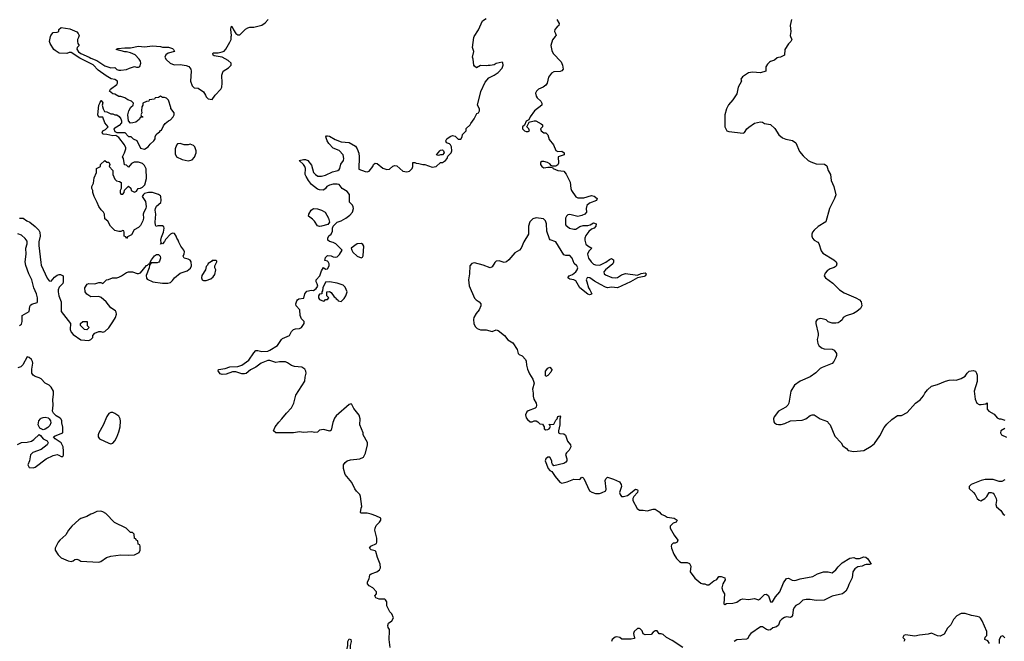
# Model space of a CAD drawing. Header units: inches. Extents: x 2106670 to 2322961, y 36024 to 224899.
# Tile 218 of 256: x 2254153 to 2264063, y 163912 to 170169. Entities that reach past the tile are written whole.
import ezdxf

# ---------------------------------------------------------------- set-up
doc = ezdxf.new("R2010")
doc.units = ezdxf.units.IN
doc.header["$MEASUREMENT"] = 0
for name, color, linetype in [('C2156', 7, 'Continuous'), ('C2157', 7, 'Continuous'), ('C2166', 7, 'Continuous'), ('C2167', 7, 'Continuous')]:
    doc.layers.add(name, color=color, linetype=linetype)

msp = doc.modelspace()

# ---------------------------------------------------------------- linework, layer by layer
at = {"layer": 'C2156', "color": 5}
for points, elevation in [([(2254150, 168172), (2254190, 168170.8), (2254224.1, 168144.1), (2254254.8, 168130), (2254310, 168087.3), (2254346.8, 168050), (2254357.3, 168030), (2254358, 167990), (2254347, 167933), (2254345.5, 167894.5), (2254364.9, 167724.9), (2254370, 167698.8), (2254430, 167566), (2254450, 167541), (2254470, 167536), (2254504.1, 167575.9), (2254530, 167598), (2254550, 167604.7), (2254563.6, 167603.6), (2254591.6, 167591.6), (2254591.3, 167530), (2254586.4, 167513.6), (2254550, 167475.3), (2254540.7, 167450), (2254539.1, 167430), (2254548, 167390), (2254570.6, 167330), (2254570.7, 167230.7), (2254664.7, 167110), (2254662.8, 167050), (2254670, 167024.7), (2254690, 167001), (2254770, 166947.7), (2254850, 166941), (2254868, 166950), (2254888, 166970), (2254888.4, 166991.6), (2254910, 167014), (2254950, 167032), (2254970, 167032), (2254990, 167024.7), (2255010, 167031), (2255050, 167066.4), (2255092.5, 167127.5), (2255116.3, 167170), (2255126.3, 167206.3), (2255125.6, 167225.6), (2255117.5, 167237.5), (2255070, 167268.7), (2255025.2, 167330), (2254973.8, 167373.8), (2254950, 167381.2), (2254870, 167379.3), (2254827.6, 167407.6), (2254813.2, 167430), (2254809, 167470), (2254834, 167506), (2254850, 167512), (2254908.4, 167511.6), (2254950, 167522), (2254970, 167522), (2254990, 167514), (2255028.4, 167551.6), (2255047.3, 167552.7), (2255088.9, 167571.1), (2255130, 167571.3), (2255150, 167578), (2255178, 167590), (2255230, 167624.7), (2255248.9, 167631.1), (2255290, 167631), (2255334.8, 167614.8), (2255350, 167614), (2255370, 167620.7), (2255430, 167694), (2255441.2, 167698.8), (2255452, 167712), (2255468, 167712), (2255468, 167728), (2255479, 167750), (2255510, 167791.3), (2255530, 167804.7), (2255550, 167806), (2255567.3, 167787.3), (2255570.4, 167770), (2255560.9, 167739.1), (2255553.1, 167726.9), (2255538.7, 167721.3), (2255478, 167722), (2255461, 167699), (2255455.5, 167670), (2255426, 167594), (2255428.2, 167568.2), (2255437.3, 167557.3), (2255494, 167530), (2255590, 167516), (2255643.1, 167516.9), (2255670, 167524.7), (2255690, 167542), (2255710, 167571), (2255770, 167616), (2255838, 167642), (2255873.2, 167666.8), (2255884, 167690), (2255879, 167730), (2255870, 167748), (2255850, 167759), (2255808, 167770), (2255798, 167790), (2255809.1, 167810.9), (2255812.5, 167832.5), (2255805.2, 167850), (2255774, 167890), (2255754, 167930), (2255749, 167950), (2255734, 167970), (2255728.7, 167990), (2255710, 168015.3), (2255690, 168019), (2255670, 168009.2), (2255622, 167958), (2255610, 167935.3), (2255590, 167914), (2255583.6, 167916.4), (2255569.2, 167909.2), (2255576.4, 167923.6), (2255573.2, 167950), (2255580.1, 167979.9), (2255599.3, 168030), (2255608.7, 168070), (2255603.1, 168083.1), (2255590, 168095.3), (2255544.7, 168095.3), (2255527.3, 168087.3), (2255520.4, 168100.4), (2255515.3, 168130), (2255522.7, 168210), (2255516, 168250), (2255519.3, 168270), (2255530, 168291.3), (2255575.3, 168330), (2255579, 168350), (2255575.3, 168390), (2255570, 168395.3), (2255548.9, 168408.9), (2255490, 168428.7), (2255448.4, 168428.4), (2255410, 168419), (2255398, 168410), (2255384.7, 168390), (2255419.3, 168339.3), (2255427.6, 168290), (2255423.7, 168270), (2255402, 168230), (2255397.3, 168210), (2255398.8, 168170), (2255394.4, 168145.6), (2255370, 168098), (2255350, 168078), (2255305.4, 168054.6), (2255278, 168002), (2255238, 167982), (2255230, 167966), (2255222, 167982), (2255206, 167990), (2255206, 168030), (2255202, 168042), (2255190, 168046), (2255170, 168038), (2255150, 168038), (2255110, 168048), (2255068.9, 168088.9), (2255040.4, 168140.4), (2255010, 168166), (2255008, 168210), (2254998, 168230), (2254973.6, 168253.6), (2254948.7, 168290), (2254934, 168330), (2254902, 168390), (2254888.9, 168428.9), (2254888, 168450), (2254878, 168470), (2254878, 168490), (2254896, 168524), (2254903.1, 168576.9), (2254928, 168630), (2254926, 168670), (2254966, 168690), (2254966, 168710), (2255008.7, 168751.3), (2255030, 168734), (2255050, 168734), (2255062, 168710), (2255054, 168690), (2255091.6, 168651.6), (2255091, 168610), (2255110, 168562), (2255126.4, 168546.4), (2255159.6, 168539.6), (2255174, 168530), (2255174, 168470), (2255166, 168450), (2255164.7, 168430), (2255170, 168414), (2255190, 168414), (2255206, 168430), (2255207.3, 168452.7), (2255250, 168494), (2255272.7, 168472.7), (2255274, 168450), (2255310, 168432), (2255330, 168442), (2255346, 168470), (2255370, 168472), (2255390, 168484.7), (2255411.8, 168508.2), (2255429.2, 168570), (2255426.3, 168666.3), (2255410, 168702), (2255390, 168721.2), (2255350, 168733.2), (2255306.4, 168733.6), (2255279.6, 168720.4), (2255250, 168686), (2255230, 168706), (2255207.3, 168707.3), (2255198, 168770), (2255188.7, 168790), (2255209.2, 168830), (2255222, 168870), (2255220.4, 168880.4), (2255208.7, 168910), (2255150, 168982), (2255122, 169002), (2255090, 169001.2), (2255030, 169014), (2254996.4, 169016.4), (2254990, 169018), (2254982, 169030), (2254989.3, 169050.7), (2255018, 169062), (2255044, 169090), (2255009.4, 169129.4), (2254990, 169188), (2254950, 169188.7), (2254939, 169210), (2254949.3, 169310), (2254964.7, 169335.3), (2254970, 169354), (2254974, 169354), (2254991.3, 169331.3), (2254984.7, 169310), (2254992, 169270), (2255005.4, 169245.4), (2255030, 169242), (2255070, 169222), (2255090, 169222), (2255110, 169212), (2255130, 169211.3), (2255154.4, 169194.4), (2255171.3, 169170), (2255178, 169150), (2255178, 169130), (2255155.3, 169104.7), (2255102, 169070), (2255110, 169042), (2255130, 169032), (2255212.7, 169032.7), (2255250, 168994), (2255271.6, 168991.6), (2255294, 168970), (2255332.7, 168952.7), (2255370, 168874), (2255410, 168864.7), (2255448, 168890), (2255465.2, 168914.8), (2255502, 168950), (2255515.3, 168970), (2255518, 168990), (2255528.4, 169011.6), (2255550, 169034), (2255562, 169038), (2255570, 169054), (2255582, 169058), (2255600.4, 169099.6), (2255616.4, 169123.6), (2255650, 169152), (2255670, 169162), (2255698, 169190), (2255708, 169210), (2255708, 169230), (2255674.6, 169274.6), (2255674.6, 169285.4), (2255650, 169358), (2255630, 169378), (2255610, 169386), (2255590, 169386), (2255570, 169398), (2255550, 169386), (2255518, 169382), (2255511.6, 169368.4), (2255458, 169362), (2255452.7, 169347.3), (2255430, 169346), (2255394, 169330), (2255394, 169310), (2255382, 169290), (2255378, 169250), (2255382, 169230), (2255374, 169210), (2255378, 169198), (2255390, 169194), (2255392.7, 169187.3), (2255370, 169186), (2255356.9, 169163.1), (2255322, 169138), (2255291.1, 169128.9), (2255268.7, 169128.7), (2255248.7, 169150), (2255242.7, 169210), (2255252.3, 169250), (2255272.1, 169287.9), (2255295.3, 169310), (2255298, 169330), (2255278, 169350), (2255241.2, 169361.2), (2255210, 169382), (2255170, 169395.3), (2255150, 169395.3), (2255110, 169418), (2255090, 169422), (2255058, 169450), (2255066, 169470), (2255130, 169518), (2255139, 169530), (2255137.2, 169550), (2255110, 169566), (2255075.1, 169575.1), (2255023.3, 169603.3), (2254941.9, 169661.9), (2254893.5, 169713.5), (2254760.1, 169780.1), (2254670, 169839.5), (2254650, 169838), (2254629.5, 169829.5), (2254550, 169833.2), (2254510, 169858), (2254496, 169870), (2254459, 169930), (2254454, 169950), (2254464, 170000)], 60), ([(2254748.3, 170000), (2254746, 169990), (2254734.8, 169970), (2254734.8, 169950), (2254738, 169930), (2254752, 169910), (2254730.7, 169889.3), (2254727.3, 169872.7), (2254744.2, 169844.2), (2254768.9, 169828.9), (2254852.7, 169792.7), (2254870, 169780.3), (2254930, 169758.4), (2255010, 169705.8), (2255070, 169685.7), (2255110, 169686.8), (2255130, 169667.7), (2255150, 169660.7), (2255170, 169659.1), (2255230, 169668), (2255258, 169682), (2255310, 169698), (2255330, 169691.3), (2255350, 169691.3), (2255362, 169698), (2255372, 169730), (2255369, 169750), (2255357.2, 169770), (2255315.1, 169815.1), (2255270, 169834), (2255230, 169844), (2255210, 169844), (2255126, 169870), (2255140.4, 169879.6), (2255210, 169886.8), (2255270, 169884.9), (2255350, 169902), (2255410, 169895.5), (2255490, 169906.8), (2255570, 169898), (2255590, 169891.3), (2255650, 169892), (2255690, 169878), (2255702, 169870), (2255711.3, 169850), (2255647.7, 169832.3), (2255625.2, 169814.8), (2255614, 169790), (2255626.4, 169766.4), (2255666.8, 169730), (2255690, 169720.5), (2255710, 169715.5), (2255770, 169718), (2255830, 169707.7), (2255856.1, 169696.1), (2255874.8, 169670), (2255878.8, 169650), (2255871.3, 169550), (2255890, 169502), (2255910, 169482), (2255950, 169478), (2256002, 169442), (2256024.7, 169410), (2256031.1, 169391.1), (2256050, 169372), (2256090, 169366), (2256122, 169410), (2256179.3, 169470), (2256189.3, 169490), (2256192.7, 169530), (2256186.6, 169610), (2256201.2, 169650), (2256254.9, 169685.1), (2256281.2, 169710), (2256281.2, 169730), (2256250, 169759.5), (2256190, 169791.8), (2256110, 169806), (2256102, 169810), (2256098, 169830), (2256104.7, 169835.3), (2256150, 169835.5), (2256190, 169845.5), (2256210, 169853.4), (2256229.6, 169870.4), (2256270, 169941), (2256280.7, 169970), (2256282.9, 170000)], 60), ([(2257881.2, 163850), (2257873.2, 163930), (2257876.5, 164016.5), (2257874, 164030), (2257861.2, 164050), (2257857.2, 164070), (2257864.8, 164095.2), (2257900.2, 164119.8), (2257915.3, 164150), (2257898, 164190), (2257878, 164210), (2257848, 164270), (2257848, 164310), (2257835.3, 164330), (2257830, 164335.3), (2257770, 164335.3), (2257738, 164350), (2257728.7, 164370), (2257746, 164390), (2257746, 164410), (2257709.3, 164449.3), (2257670, 164469.3), (2257653.2, 164490), (2257653.2, 164510), (2257670, 164542), (2257678, 164582), (2257689.4, 164590.6), (2257748.7, 164610), (2257774, 164630), (2257784, 164650), (2257782.7, 164690), (2257755.1, 164755.1), (2257737.5, 164817.5), (2257730, 164824), (2257690, 164834), (2257674, 164850), (2257688.7, 164870), (2257743.1, 164896.9), (2257749, 164910), (2257749.3, 164950), (2257729.4, 165029.4), (2257732.3, 165050), (2257742.9, 165077.1), (2257775.3, 165110), (2257788, 165130), (2257788, 165150), (2257736.6, 165176.6), (2257690, 165191.8), (2257650, 165200.9), (2257590, 165202), (2257582, 165210), (2257588.7, 165251.3), (2257598, 165270), (2257585.2, 165370), (2257577.2, 165390), (2257543, 165423), (2257526.5, 165446.5), (2257495.6, 165510), (2257429.5, 165590), (2257411.9, 165651.9), (2257412.3, 165690), (2257428.2, 165711.8), (2257450, 165728), (2257482, 165738), (2257578, 165750), (2257613.3, 165766.7), (2257633.4, 165806.6), (2257654, 165890), (2257653.2, 165913.2), (2257609.4, 165989.4), (2257609, 166010), (2257577.2, 166090), (2257579.3, 166150), (2257570, 166188), (2257515.1, 166255.1), (2257495.5, 166295.5), (2257490, 166302), (2257470, 166294), (2257338.5, 166181.5), (2257322.5, 166157.5), (2257304.5, 166115.5), (2257290, 166038), (2257274, 166026), (2257210, 166044), (2257170, 166038), (2257150, 166018), (2257125.4, 166014.6), (2257090, 166019), (2257010, 166015.3), (2256970, 166019), (2256910, 166009), (2256730, 166009), (2256708.7, 166030), (2256725.2, 166070), (2256762, 166118), (2256793.2, 166150), (2256837.2, 166210), (2256890, 166262.8), (2256911.6, 166310), (2256932.3, 166390), (2257024, 166530), (2257025.2, 166570), (2257036, 166610), (2257033.2, 166630), (2257024, 166650), (2256991.6, 166671.6), (2256918, 166678), (2256887.8, 166687.8), (2256850, 166716), (2256830, 166725.2), (2256770, 166726), (2256730, 166717.2), (2256670, 166738), (2256650, 166736.9), (2256583.8, 166710), (2256530, 166672.3), (2256476.8, 166643.2), (2256431.8, 166608.2), (2256415.9, 166604.1), (2256390, 166603.5), (2256330, 166623.8), (2256295.2, 166624.8), (2256230, 166602), (2256190, 166596.2), (2256170, 166604), (2256150, 166634), (2256153.2, 166646.8), (2256220.7, 166659.3), (2256270, 166675.6), (2256350, 166679.7), (2256390, 166691.4), (2256459.7, 166740.3), (2256510, 166817.1), (2256530, 166838), (2256550, 166838.4), (2256590, 166827.7), (2256650, 166833.8), (2256670, 166843.2), (2256749.8, 166890.2), (2256788.5, 166950), (2256800, 166960), (2256870, 166990.6), (2256889.7, 167030.2), (2256909.7, 167050.3), (2256930, 167058), (2256970, 167060.7), (2256988.7, 167070), (2257015.3, 167110), (2257015.3, 167130), (2256990, 167158), (2256975.3, 167190), (2256974, 167250), (2256935.3, 167290), (2256934, 167310), (2256942, 167338), (2256949.3, 167350.7), (2256962, 167358), (2257014.6, 167365.4), (2257024, 167410), (2257044.8, 167435.2), (2257090, 167444.7), (2257110, 167442), (2257136.5, 167463.5), (2257153.2, 167486.8), (2257149, 167510), (2257139, 167530), (2257139, 167550), (2257174, 167590), (2257190, 167642), (2257210, 167674), (2257230, 167658), (2257250, 167662), (2257268, 167690), (2257268, 167710), (2257258, 167730), (2257250, 167738), (2257226, 167746), (2257230, 167774), (2257250, 167794), (2257290, 167791.3), (2257310, 167781), (2257330, 167778), (2257350, 167782), (2257373.6, 167806.4), (2257398, 167850), (2257333.8, 167913.8), (2257310, 167926), (2257270, 167935.3), (2257255.3, 167950), (2257254, 167970), (2257266.3, 167993.7), (2257288.9, 168011.1), (2257300.4, 168039.6), (2257302, 168070), (2257308.7, 168090), (2257318.6, 168101.4), (2257349, 168130), (2257390, 168145.5), (2257436, 168170), (2257477.7, 168202.3), (2257502.7, 168230), (2257512.7, 168270), (2257510, 168286), (2257501.5, 168301.5), (2257472.3, 168332.3), (2257472.6, 168410), (2257450, 168438.7), (2257399.3, 168470), (2257370, 168509.3), (2257350, 168514.5), (2257310, 168514.6), (2257270, 168503.1), (2257245.5, 168490), (2257230, 168469), (2257210, 168453.2), (2257170, 168455.1), (2257150, 168464.5), (2257089.1, 168509.1), (2257060.5, 168550), (2257035.1, 168590), (2257028.2, 168610), (2257029.7, 168670), (2257023.6, 168690), (2257009.7, 168709.8), (2256965.2, 168750), (2257010, 168762), (2257030, 168762), (2257052.8, 168752.8), (2257090, 168704.9), (2257111.8, 168630), (2257129.1, 168609.1), (2257154.8, 168594.8), (2257190, 168593.2), (2257230, 168603.5), (2257303, 168637), (2257354, 168650), (2257370, 168660.7), (2257376.2, 168670), (2257384.8, 168715.2), (2257412.3, 168750), (2257416.2, 168770), (2257410, 168808.7), (2257370, 168851.1), (2257310, 168876.4), (2257263.9, 168923.9), (2257248.7, 168950), (2257234, 168990), (2257240.9, 168999.1), (2257250, 169000.7), (2257270, 168994.9), (2257330, 168961.6), (2257390, 168939), (2257470, 168933.1), (2257534.2, 168894.2), (2257550.2, 168870.2), (2257566.3, 168826.3), (2257570.2, 168789.8), (2257565.5, 168665.5), (2257630, 168640.7), (2257650, 168636), (2257670, 168644.7), (2257709, 168690), (2257714, 168710), (2257730, 168726), (2257750, 168720.7), (2257810, 168673), (2257850, 168660.7), (2257875.1, 168664.9), (2257910, 168696), (2257930, 168701), (2257950, 168698.8), (2258010, 168644), (2258050, 168636), (2258075.5, 168644.5), (2258104, 168670), (2258109, 168690), (2258110, 168731), (2258130, 168730.8), (2258143.5, 168723.5), (2258170, 168722.8), (2258211, 168711), (2258230, 168710.8), (2258303.5, 168683.5), (2258346, 168690), (2258389, 168731), (2258410, 168732), (2258438, 168750), (2258455.3, 168770), (2258464, 168796), (2258495.3, 168830), (2258502, 168850), (2258499, 168890), (2258490, 168908), (2258478, 168918), (2258448.7, 168930), (2258442, 168950), (2258454, 168970), (2258486, 168994), (2258510, 169002), (2258536.3, 168996.3), (2258567.1, 168967.1), (2258593.2, 168966.8), (2258608, 168990), (2258610, 169014), (2258646, 169050), (2258647.3, 169072.7), (2258688, 169110), (2258694.6, 169125.4), (2258728, 169170), (2258755.3, 169224.7), (2258770, 169232), (2258782, 169250), (2258781.2, 169270), (2258761.2, 169310), (2258795.1, 169444.9), (2258838.6, 169541.4), (2258876.1, 169583.9), (2258930, 169610.5), (2258970, 169638), (2259010, 169680.7), (2259020.9, 169710), (2259015.5, 169735.5), (2259010, 169742), (2258950, 169729.3), (2258930, 169716), (2258890, 169706.6), (2258870, 169709.3), (2258850, 169702.7), (2258790, 169706), (2258750, 169685.2), (2258730, 169699.3), (2258722.9, 169710), (2258718, 169770), (2258709.5, 169790), (2258722.9, 169850), (2258709.4, 169890), (2258722.7, 169990), (2258729.1, 170000)], 40), ([(2259543.8, 170000), (2259514.7, 169965.3), (2259498.9, 169910), (2259510, 169858), (2259522.4, 169830), (2259604.6, 169744.6), (2259617.2, 169710), (2259621.7, 169670), (2259610, 169655.1), (2259592.3, 169647.7), (2259530, 169644.2), (2259505.5, 169630), (2259477.1, 169590), (2259461.6, 169530), (2259448.9, 169511.1), (2259422.8, 169490), (2259374.8, 169470), (2259353.4, 169450), (2259345.5, 169430), (2259350, 169398), (2259361.7, 169381.7), (2259397.3, 169350), (2259407.7, 169330), (2259407.3, 169310), (2259333.4, 169250), (2259292, 169190), (2259278, 169162), (2259250, 169146), (2259232.7, 169107.3), (2259214, 169090), (2259214, 169070), (2259234, 169050), (2259250, 169042), (2259270, 169042), (2259286, 169050), (2259278, 169070), (2259258, 169090), (2259282, 169138), (2259290, 169142), (2259330, 169151.3), (2259349, 169151), (2259402, 169122), (2259414, 169110), (2259414, 169090), (2259394, 169070), (2259402, 169050), (2259430, 169031.3), (2259450, 169031), (2259470, 169011.3), (2259482, 168962), (2259527.7, 168907.7), (2259550, 168852), (2259570, 168842), (2259610, 168844.7), (2259632, 168830), (2259632, 168810), (2259571.6, 168788.4), (2259576.3, 168723.7), (2259570.6, 168709.4), (2259550, 168693.2), (2259515.3, 168695.3), (2259502, 168702), (2259490, 168718), (2259466, 168730), (2259430, 168741.2), (2259410, 168741.2), (2259396, 168730), (2259395.3, 168724.7), (2259394.8, 168710), (2259407.3, 168690), (2259430, 168678.8), (2259470, 168686), (2259503.6, 168683.6), (2259518, 168678), (2259522, 168670), (2259570, 168650.8), (2259630, 168644.7), (2259654.6, 168614.6), (2259693.3, 168533.3), (2259700.7, 168470), (2259708, 168450), (2259750, 168384.9), (2259770, 168376.5), (2259830, 168376.5), (2259910, 168398), (2259933.7, 168393.7), (2259966, 168370), (2259958, 168350), (2259890, 168320.7), (2259862.9, 168297.1), (2259854.9, 168270), (2259857.3, 168230), (2259841, 168210), (2259810, 168197), (2259770, 168189), (2259690, 168209), (2259670, 168204), (2259656, 168190), (2259648.4, 168170), (2259646, 168110), (2259650, 168101), (2259686.8, 168070), (2259730, 168059.1), (2259750, 168062), (2259791.5, 168088.5), (2259823.3, 168096.7), (2259870, 168098.4), (2259895.6, 168104.4), (2259930, 168124.7), (2259954, 168114), (2259950.8, 168090), (2259936, 168070), (2259910, 168060.9), (2259881.8, 168038.2), (2259850, 167998), (2259841.1, 167970), (2259840.3, 167950), (2259850.3, 167910.3), (2259870, 167893), (2259911, 167870), (2259881.8, 167838.2), (2259867.8, 167810), (2259878.9, 167770), (2259904.9, 167730), (2259929.3, 167709.3), (2259950, 167700.3), (2259990, 167698), (2260000, 167702.7)], 40), ([(2260000, 167503.8), (2259937.4, 167537.4), (2259893.2, 167570), (2259870, 167574.5), (2259864, 167570), (2259856.3, 167550), (2259860.5, 167530), (2259878, 167470), (2259893.4, 167450), (2259910.9, 167409.1), (2259910, 167406), (2259890, 167399), (2259870, 167406.6), (2259792.3, 167470), (2259750, 167539.3), (2259730, 167552), (2259690, 167556), (2259669.3, 167569.3), (2259685.2, 167590), (2259716.6, 167603.4), (2259749.5, 167630), (2259764.5, 167650), (2259769.4, 167670), (2259759.5, 167690), (2259735.4, 167715.4), (2259712.3, 167770), (2259690, 167795.3), (2259650, 167795.3), (2259630, 167802), (2259550, 167934), (2259494, 167954), (2259484.4, 167964.4), (2259460.3, 168040.3), (2259455.6, 168115.6), (2259444.8, 168144.8), (2259424, 168164), (2259350, 168174.5), (2259316.4, 168163.6), (2259287.2, 168132.8), (2259275.3, 168090), (2259274, 168010), (2259226.6, 167933.4), (2259202, 167870), (2259182.8, 167850), (2259138, 167822), (2259077, 167750), (2259052.4, 167730), (2259030, 167726), (2258980.6, 167740.6), (2258950, 167738.9), (2258934.4, 167725.6), (2258910, 167681.6), (2258890, 167671.3), (2258818.3, 167698.3), (2258730, 167721.3), (2258704.9, 167715.1), (2258682.4, 167690), (2258680.3, 167610), (2258670.3, 167549.7), (2258677.8, 167490), (2258730, 167366.8), (2258748.4, 167348.4), (2258778.8, 167330), (2258796.3, 167310), (2258795.5, 167290), (2258779.1, 167250), (2258747.3, 167210), (2258725.5, 167170), (2258722, 167150), (2258724.9, 167110), (2258739.1, 167079.1), (2258759.1, 167059.1), (2258790, 167048), (2258850, 167047.7), (2258910, 167030.8), (2258950, 167046.8), (2258970, 167042), (2259033.4, 166990), (2259067.6, 166947.6), (2259117.6, 166917.6), (2259161, 166850), (2259171.3, 166810), (2259179.6, 166799.6), (2259210, 166784.9), (2259243, 166750), (2259251.7, 166731.7), (2259255.8, 166690), (2259266, 166650), (2259285.8, 166605.8), (2259319.1, 166550), (2259330.6, 166510), (2259316, 166450), (2259322.8, 166410), (2259319.8, 166379.8), (2259326.8, 166350), (2259350.4, 166310.4), (2259355.5, 166290), (2259350.4, 166269.6), (2259339.9, 166260.1), (2259270, 166232.7), (2259258, 166222), (2259242.8, 166190), (2259250, 166162), (2259263.5, 166143.5), (2259290, 166122), (2259310, 166122), (2259330, 166132), (2259350, 166132), (2259370, 166122), (2259390, 166102), (2259416, 166096), (2259431.6, 166071.6), (2259432, 166050), (2259450, 166041), (2259470, 166042.8), (2259482, 166050), (2259490, 166062), (2259494.6, 166074.6), (2259482, 166098), (2259492.7, 166092.7), (2259530, 166097.3), (2259550, 166138), (2259562, 166150), (2259570, 166174), (2259590, 166182), (2259596, 166170), (2259590.6, 166149.4), (2259590.4, 166089.6), (2259576, 166030), (2259578, 166010), (2259590, 166004), (2259630, 166001), (2259645.5, 165985.5), (2259668.2, 165928.2), (2259696.3, 165890), (2259699.3, 165870), (2259684.9, 165835.1), (2259656, 165810), (2259647.5, 165792.5), (2259659.1, 165750), (2259659.1, 165730), (2259650, 165714), (2259630, 165701.2), (2259530, 165678), (2259514.6, 165694.6), (2259508.7, 165710), (2259508.7, 165730), (2259490, 165766), (2259470, 165766), (2259450, 165748), (2259441, 165730), (2259472, 165650), (2259490, 165632), (2259510, 165622), (2259544, 165570), (2259590, 165514), (2259610, 165504), (2259663.3, 165516.7), (2259730, 165544.9), (2259790, 165540.7), (2259810, 165564.7), (2259819.8, 165559.8), (2259830, 165552), (2259890, 165426.8), (2259913.2, 165413.2), (2259950, 165400.7), (2259990, 165400.5), (2260000, 165403)], 40), ([(2254150, 167091.3), (2254170, 167104.7), (2254177.2, 167130), (2254178, 167190), (2254248.7, 167230), (2254256.4, 167283.6), (2254263.1, 167296.9), (2254274, 167306), (2254330, 167322), (2254332.7, 167330), (2254332.3, 167367.7), (2254323.7, 167410), (2254295.1, 167470), (2254274, 167550), (2254244.5, 167610), (2254214.8, 167694.8), (2254209.4, 167730), (2254219.5, 167810), (2254215.1, 167870), (2254230, 167912), (2254230, 167939), (2254210, 167967), (2254170, 168000.7), (2254134.2, 168014.2)], 60), ([(2254130, 165892), (2254170, 165914.8), (2254230, 165917.3), (2254271.8, 165928.2), (2254296.6, 165943.4), (2254350, 165992), (2254363.6, 165983.6), (2254390, 165951.3), (2254431.3, 165930), (2254441, 165910), (2254431, 165890), (2254370, 165844), (2254287.1, 165812.9), (2254262, 165790), (2254251.1, 165728.9), (2254234, 165690), (2254250, 165662), (2254290, 165658), (2254310, 165664.7), (2254419, 165750), (2254490, 165780.7), (2254530, 165791), (2254546.4, 165786.4), (2254570, 165771.3), (2254588, 165772), (2254593.2, 165786.8), (2254594.2, 165825.8), (2254589.4, 165870), (2254570, 165909), (2254509.5, 165949.5), (2254495.3, 165970), (2254510, 165981), (2254588.4, 166011.6), (2254589.1, 166069.1), (2254579, 166110), (2254579, 166130), (2254570, 166148), (2254559.3, 166159.3), (2254521.5, 166181.5), (2254495.3, 166210), (2254484, 166230), (2254489, 166290), (2254485.6, 166345.6), (2254494.8, 166394.8), (2254492.3, 166430), (2254471.7, 166471.7), (2254450, 166489.2), (2254409.6, 166509.6), (2254370, 166552.7), (2254350, 166565.2), (2254310, 166576), (2254289, 166590), (2254277.2, 166610), (2254276, 166650), (2254286, 166710), (2254282.7, 166730), (2254272.3, 166750), (2254250, 166769.2), (2254230, 166775.3), (2254184.9, 166695.1), (2254164.4, 166675.6), (2254135.8, 166664.2)], 60)]:
    msp.add_lwpolyline(points, dxfattribs=dict(at, elevation=elevation))
for points, elevation in [([(2255770, 168922), (2255742, 168918), (2255730, 168906), (2255718, 168870), (2255719.6, 168819.6), (2255732, 168790), (2255790, 168762.8), (2255850, 168746.8), (2255890, 168758), (2255914.2, 168785.8), (2255929, 168830), (2255928.7, 168850), (2255915.3, 168890), (2255903.1, 168903.1), (2255870, 168915.3), (2255848.4, 168908.4), (2255810, 168908)], 60), ([(2258370, 168802), (2258348, 168810), (2258382, 168850), (2258390, 168856), (2258410, 168858), (2258418, 168850), (2258424.7, 168830), (2258410, 168808.7), (2258390, 168808.7)], 40), ([(2257170, 168086.6), (2257150, 168095.1), (2257121.1, 168141.1), (2257101.3, 168161.3), (2257059, 168190), (2257064, 168210), (2257086.6, 168250), (2257110, 168268), (2257150, 168263.8), (2257190, 168250.4), (2257227.3, 168230), (2257260.5, 168170), (2257270.8, 168130), (2257253.7, 168106.3), (2257190, 168089.3)], 40), ([(2257594.5, 167914.5), (2257550, 167912.3), (2257491.3, 167870), (2257496, 167850), (2257506.8, 167830), (2257550, 167787.3), (2257590, 167771), (2257603.1, 167776.9), (2257609.2, 167790.8), (2257616, 167890), (2257606.3, 167906.3)], 40), ([(2256130, 167746), (2256090, 167746), (2256083.6, 167736.4), (2256050, 167715.3), (2256042, 167698), (2256030, 167686), (2256022, 167650), (2255987.1, 167592.9), (2255984.7, 167570), (2255991.6, 167551.6), (2256003.6, 167543.6), (2256030, 167542), (2256078, 167562), (2256100.4, 167579.6), (2256117.2, 167602.8), (2256128.7, 167650), (2256118, 167670), (2256118, 167690), (2256138, 167730), (2256138, 167738)], 60), ([(2257270, 167529), (2257232, 167528), (2257204.7, 167470), (2257202, 167438), (2257194, 167430), (2257194, 167410), (2257170, 167406), (2257162, 167390), (2257162, 167370), (2257170, 167354), (2257210, 167334), (2257222, 167338), (2257230, 167354), (2257250, 167354), (2257266, 167370), (2257246, 167390), (2257246, 167430), (2257270, 167432), (2257290, 167422), (2257319.6, 167379.6), (2257334, 167370), (2257338, 167358), (2257354, 167350), (2257358, 167338), (2257390, 167332), (2257418.6, 167361.4), (2257437.2, 167390), (2257444, 167410), (2257448.7, 167430), (2257430, 167478), (2257410, 167495.3), (2257350, 167515.3)], 40), ([(2254830, 167048), (2254806, 167050), (2254766, 167090), (2254766, 167110), (2254790, 167132), (2254832, 167130), (2254834, 167090), (2254852, 167070)], 60), ([(2259450, 166578), (2259445.2, 166585.2), (2259446, 166630), (2259470, 166662.8), (2259490, 166670.5), (2259510.6, 166649.4), (2259510, 166646), (2259499.8, 166620.2), (2259470, 166586)], 40), ([(2255070, 166215.3), (2255050, 166204), (2255030, 166175.3), (2254994, 166086), (2254950.8, 166010), (2254942.8, 165990), (2254942.8, 165970), (2254958, 165950), (2255050, 165904.9), (2255070, 165900.7), (2255090, 165906.8), (2255110, 165931), (2255130, 165966), (2255150, 166021), (2255163.6, 166070), (2255169.5, 166129.5), (2255166, 166150), (2255150, 166177.2), (2255110, 166205.2), (2255090, 166214)], 60), ([(2254390, 166042), (2254356, 166056), (2254339.6, 166090), (2254347.6, 166130), (2254362, 166150), (2254370, 166158), (2254390, 166165.5), (2254410, 166167.7), (2254439.9, 166159.9), (2254450.7, 166150.7), (2254464, 166130), (2254467.3, 166110), (2254456.4, 166083.6), (2254436.1, 166063.9), (2254410, 166048)], 60), ([(2254970, 165221.2), (2254930, 165217.2), (2254890, 165197.2), (2254870, 165192.7), (2254830, 165169.3), (2254770, 165149.3), (2254750, 165136), (2254679.1, 165070), (2254645.5, 165030), (2254616.4, 164983.6), (2254556, 164930), (2254541, 164910), (2254511.3, 164850), (2254512, 164830), (2254542, 164782), (2254570, 164752), (2254641.4, 164721.4), (2254670, 164714.8), (2254690, 164720.7), (2254710, 164734), (2254730, 164737.3), (2254750, 164730.8), (2254770, 164717.3), (2254950, 164707.3), (2254970, 164714.8), (2255025.6, 164754.4), (2255070, 164767.7), (2255170, 164781), (2255250, 164778), (2255310, 164782), (2255354.6, 164805.4), (2255366, 164830), (2255366, 164870), (2255362, 164882), (2255346, 164890), (2255342, 164922), (2255330, 164926), (2255322, 164942), (2255308.4, 164948.4), (2255306, 164990), (2255290, 165006), (2255270, 165006), (2255226, 165050), (2255109.1, 165109.1), (2255018.9, 165198.9), (2254990, 165216)], 60), ([(2257450, 163713.3), (2257430, 163721.3), (2257421.3, 163730), (2257416.9, 163750), (2257442, 163810), (2257455.3, 163870), (2257455.1, 163910), (2257470, 163936.4), (2257486, 163930), (2257490.4, 163910.4), (2257478.8, 163870), (2257477.3, 163790), (2257482.4, 163750), (2257470, 163720.9)], 40)]:
    msp.add_lwpolyline(points, close=True, dxfattribs=dict(at, elevation=elevation))
at = {"layer": 'C2157', "color": 5}
for points, elevation in [([(2256282.9, 170000), (2256283.6, 170010), (2256278, 170070), (2256282.7, 170097.3), (2256290, 170104.7), (2256305.5, 170065.5), (2256330, 170030.8), (2256350, 170017.3), (2256370, 170014.8), (2256426.5, 170073.5), (2256450, 170088), (2256470, 170093.4), (2256510, 170093.4), (2256590, 170114), (2256622.5, 170137.5), (2256654, 170170)], 60), ([(2258729.1, 170000), (2258772.6, 170067.4), (2258810, 170156), (2258850, 170181)], 40), ([(2259561, 170170), (2259584, 170130), (2259578.8, 170110), (2259562.2, 170097.8), (2259539.5, 170070), (2259536.4, 170050), (2259547.7, 170030), (2259552.2, 170010), (2259543.8, 170000)], 40), ([(2254464, 170000), (2254466, 170010), (2254490, 170038.8), (2254530, 170042), (2254546, 170050), (2254548.7, 170070), (2254570, 170090.8), (2254657.5, 170077.5), (2254730, 170046), (2254742.8, 170030), (2254750.7, 170010), (2254748.3, 170000)], 60)]:
    msp.add_lwpolyline(points, dxfattribs=dict(at, elevation=elevation))
at = {"layer": 'C2166', "color": 5}
for points, elevation in [([(2261912.3, 170000), (2261926, 169970), (2261916, 169950), (2261892.7, 169927.3), (2261854.8, 169870), (2261850.6, 169810), (2261812, 169790), (2261790.7, 169789.3), (2261776.8, 169783.2), (2261750, 169762.7), (2261710.8, 169749.2), (2261699.8, 169740.2), (2261679.6, 169720.4), (2261664.7, 169695.3), (2261662, 169650), (2261610, 169632.7), (2261530, 169639), (2261490, 169635.3), (2261427.1, 169592.9), (2261412, 169570), (2261418, 169550), (2261384, 169490), (2261370, 169422), (2261330, 169361.2), (2261288.6, 169311.4), (2261267.3, 169270), (2261251.3, 169210), (2261251.6, 169091.6), (2261271.6, 169051.6), (2261290, 169042), (2261434, 169026), (2261450, 169032), (2261473.2, 169070), (2261491.7, 169088.3), (2261550, 169127.7), (2261610, 169140.7), (2261630, 169136), (2261650, 169124.9), (2261710, 169114.8), (2261754, 169074), (2261793, 169010), (2261830, 168978), (2261865.8, 168965.8), (2261930, 168954), (2261964.7, 168930), (2262001.1, 168841.1), (2262038.3, 168798.3), (2262090, 168752.4), (2262117.2, 168737.2), (2262170, 168718), (2262255.2, 168715.2), (2262277.3, 168697.3), (2262291, 168650), (2262313.4, 168610), (2262322, 168550), (2262348, 168490), (2262367.1, 168407.1), (2262355.5, 168370), (2262304.4, 168270), (2262267.1, 168132.9), (2262190, 168086), (2262150.7, 168050), (2262133.4, 168030), (2262125.5, 168010), (2262124.9, 167990), (2262134, 167970), (2262150, 167950.8), (2262188, 167928), (2262197.1, 167917.1), (2262220.9, 167840.9), (2262237.1, 167817.1), (2262346, 167750), (2262370.6, 167730), (2262376.3, 167710), (2262370, 167689), (2262350, 167674), (2262310, 167662), (2262279.8, 167640.2), (2262261.4, 167618.6), (2262251, 167590), (2262262.8, 167570), (2262336.4, 167516.4), (2262405.5, 167450), (2262450, 167418.4), (2262570, 167370.4), (2262606.8, 167350), (2262624, 167330), (2262627.7, 167290), (2262617.1, 167262.9), (2262578.8, 167230), (2262547.1, 167212.9), (2262470.5, 167189.5), (2262442, 167170), (2262430, 167148), (2262412, 167130), (2262390, 167119), (2262366.4, 167113.6), (2262330, 167114), (2262289.1, 167129.1), (2262268.9, 167148.9), (2262230, 167159), (2262210, 167161.2), (2262181, 167150), (2262167.7, 167130), (2262167.7, 167110), (2262191, 167010), (2262190.9, 166989.1), (2262181, 166950), (2262186, 166910), (2262198, 166890), (2262224.9, 166864.9), (2262250, 166857.3), (2262330, 166853.4), (2262350, 166842.8), (2262374, 166810), (2262374, 166790), (2262367.3, 166770), (2262347.7, 166730), (2262330, 166706.6), (2262230.4, 166669.6), (2262210, 166658), (2262165.1, 166614.9), (2262110, 166572.7), (2262010, 166529.4), (2261951, 166490), (2261916, 166430), (2261896, 166310), (2261886, 166290), (2261864.7, 166270), (2261790, 166229), (2261746.8, 166170), (2261738.8, 166150), (2261742.5, 166122.5), (2261751, 166110), (2261770, 166097.3), (2261790, 166093.4), (2261815.9, 166095.9), (2261854.2, 166105.8), (2261910, 166130.6), (2262030, 166136.3), (2262067.2, 166152.8), (2262110, 166184.7), (2262129.1, 166190.9), (2262150.8, 166190.8), (2262211.1, 166151.1), (2262284.7, 166124.7), (2262292, 166110), (2262311.3, 166090), (2262358, 165978), (2262422, 165910), (2262439.6, 165879.6), (2262474.4, 165854.4), (2262491, 165831), (2262550, 165822.8), (2262650, 165831), (2262724.5, 165875.5), (2262755.6, 165904.4), (2262810, 165978.8), (2262854.5, 166065.5), (2262881, 166099), (2262930, 166146), (2262990, 166184.7), (2263030, 166186), (2263085.6, 166214.4), (2263169.5, 166310.5), (2263216.5, 166343.5), (2263250, 166382), (2263264, 166410), (2263290, 166444.7), (2263330, 166478.8), (2263390, 166496), (2263470, 166531), (2263510, 166541), (2263550, 166544.7), (2263578, 166542), (2263630, 166558), (2263670, 166582), (2263688, 166610), (2263708.7, 166630), (2263750, 166638), (2263772, 166630), (2263784.7, 166610), (2263790.7, 166590), (2263790, 166526), (2263760.7, 166430), (2263770.8, 166350), (2263787.5, 166307.5), (2263810, 166296), (2263830, 166296), (2263878, 166302), (2263891.6, 166311.6), (2263891.3, 166250), (2263907.5, 166227.5), (2263959.8, 166199.8), (2263990, 166162), (2264011.6, 166151.6), (2264030, 166151.3), (2264070, 166138.8)], 60), ([(2260000, 167702.7), (2260052.8, 167727.2), (2260090, 167755.5), (2260110, 167764), (2260119.3, 167759.3), (2260130.4, 167750), (2260130.4, 167729.6), (2260122.8, 167710), (2260048.8, 167651.2), (2260034, 167630), (2260036.3, 167610), (2260050, 167599.3), (2260113.3, 167573.3), (2260150, 167570.3), (2260170, 167574), (2260210, 167599.5), (2260250, 167613.4), (2260370, 167598.8), (2260410, 167614.4), (2260450, 167621), (2260458.8, 167610), (2260450.7, 167590), (2260437.3, 167582.7), (2260370, 167569.3), (2260302, 167530), (2260170, 167469.6), (2260110, 167477.4), (2260070, 167471.5), (2260050, 167476.9), (2260000, 167503.8)], 40), ([(2264070, 166054.5), (2264030, 166031.8), (2264024.6, 166010), (2264035.5, 165990), (2264085.5, 165965.5)], 60), ([(2260000, 165403), (2260010, 165405.5), (2260052.9, 165427.1), (2260055.5, 165444.5), (2260047.7, 165532.3), (2260052, 165548), (2260061.5, 165558.5), (2260070, 165562.8), (2260130, 165543), (2260190, 165517.3), (2260207.7, 165490), (2260210.4, 165469.6), (2260190.5, 165410), (2260195.5, 165390), (2260210, 165370.7), (2260230, 165368.5), (2260270, 165380.5), (2260350, 165444.7), (2260370, 165438), (2260374, 165430), (2260370.6, 165410), (2260334.8, 165370), (2260326, 165350), (2260326, 165330), (2260368, 165250), (2260390, 165231), (2260430, 165231.3), (2260470, 165224), (2260530, 165241), (2260550, 165241), (2260590, 165215.5), (2260610, 165190.6), (2260650, 165176.3), (2260670, 165162.8), (2260741, 165150), (2260770, 165130.4), (2260762, 165110), (2260730, 165102.7), (2260698.8, 165070), (2260698.8, 165050), (2260740.7, 164980.7), (2260778, 164930), (2260771.3, 164910), (2260750, 164901.2), (2260730, 164899), (2260715.3, 164884.7), (2260711, 164870), (2260714, 164850), (2260736.3, 164790), (2260765.1, 164745.1), (2260793.8, 164713.8), (2260810, 164706), (2260870, 164704), (2260895.9, 164695.9), (2260906.8, 164670), (2260901, 164610), (2260950, 164546.8), (2261010, 164498), (2261030, 164491.3), (2261050, 164491.3), (2261070, 164482), (2261090, 164481), (2261140.8, 164519.2), (2261170, 164534.8), (2261190, 164564.7), (2261214, 164566), (2261252, 164550), (2261254.8, 164530), (2261230.4, 164490), (2261220.4, 164450), (2261230, 164416), (2261247.3, 164390), (2261242, 164290), (2261250, 164282), (2261268.4, 164291.6), (2261330, 164296.3), (2261370, 164306.4), (2261407.3, 164332.7), (2261430, 164340.3), (2261490, 164333.7), (2261550, 164342.4), (2261590, 164330.7), (2261610, 164342), (2261650, 164381.6), (2261670, 164387.7), (2261690.4, 164370), (2261708.5, 164308.5), (2261730, 164311), (2261761.1, 164358.9), (2261805.3, 164410), (2261839.3, 164500.7), (2261870, 164545.5), (2261890, 164548), (2261927, 164527), (2261950, 164524), (2261970, 164526.5), (2262010, 164541.8), (2262134.6, 164565.4), (2262182, 164590), (2262242, 164610), (2262290.3, 164610.3), (2262330, 164601), (2262367.8, 164632.2), (2262390, 164662.8), (2262430, 164702.8), (2262510, 164750.5), (2262550, 164754.8), (2262570, 164746), (2262606.4, 164746.4), (2262650, 164761), (2262670, 164758), (2262690, 164742), (2262722, 164690), (2262710, 164684), (2262674.4, 164685.6), (2262658, 164682), (2262632, 164670), (2262590, 164660.9), (2262558.7, 164641.3), (2262538, 164610), (2262531.3, 164550), (2262497.2, 164482.8), (2262490, 164454), (2262470, 164415.3), (2262436, 164390), (2262330, 164366.2), (2262250, 164327), (2262170, 164323.2), (2262110, 164334.2), (2262070, 164334.6), (2262034.3, 164325.7), (2261997.8, 164290), (2261966.7, 164273.3), (2261946.8, 164253.2), (2261938, 164230), (2261930, 164173.2), (2261920, 164160), (2261910, 164152.6), (2261870, 164157.1), (2261850, 164151.6), (2261823.8, 164136.2), (2261804.9, 164115.1), (2261790, 164074), (2261770, 164058.5), (2261733, 164047), (2261710, 164028.7), (2261690, 164025.7), (2261670, 164031.8), (2261630, 164059.3), (2261610, 164058.9), (2261512.4, 163990), (2261495, 163970), (2261481.1, 163938.9), (2261470, 163932.1), (2261370, 163925.6), (2261345.3, 163910)], 40), ([(2264070, 165537.2), (2264038.5, 165521.5), (2264010, 165519.3), (2263950, 165539.6), (2263870, 165539.7), (2263830, 165531.1), (2263730, 165492), (2263710.8, 165470), (2263710.8, 165450), (2263754.8, 165410), (2263770.8, 165390), (2263791.3, 165350), (2263810, 165331.3), (2263826.4, 165326.4), (2263868.7, 165350), (2263888.7, 165370), (2263910, 165411.3), (2263931.1, 165411.1), (2263950, 165402), (2263962, 165390), (2263982, 165350), (2263984.7, 165330), (2263978, 165290), (2263985.4, 165265.4), (2264027.9, 165227.9), (2264050.7, 165190.7), (2264070, 165181)], 60), ([(2263914, 163890), (2263896.5, 163916.5), (2263869, 163929), (2263870, 163954), (2263886, 163970), (2263886, 164010), (2263839.7, 164119.7), (2263823.9, 164143.9), (2263813.9, 164153.9), (2263790, 164163.5), (2263732.7, 164172.7), (2263670, 164193.2), (2263630, 164192.7), (2263584.7, 164170), (2263551.3, 164130), (2263523.6, 164076.4), (2263490, 164046), (2263456.9, 163983.1), (2263416.9, 163963.1), (2263390, 163968), (2263330, 163995.3), (2263296.9, 163983.1), (2263210, 163975.3), (2263163.1, 163963.1), (2263070, 163976), (2263052, 163970), (2263042, 163950), (2263062, 163930), (2263052, 163910)], 60), ([(2260828.4, 163848.4), (2260719.7, 163919.7), (2260664, 163950), (2260630, 163979), (2260610, 163988.7), (2260590, 163988.7), (2260570, 164018), (2260550, 164018), (2260530, 164004), (2260510, 163979), (2260450, 163977.2), (2260430, 163988.7), (2260418, 164018), (2260398, 164038), (2260390, 164042), (2260370, 164041.2), (2260336.3, 164010), (2260330.6, 163990), (2260338, 163958), (2260344.7, 163950), (2260338.8, 163941.2), (2260307.9, 163932.1), (2260212.9, 163932.9), (2260194, 163950), (2260163.8, 163956.2), (2260146.4, 163953.6), (2260118, 163930), (2260111.3, 163910)], 40), ([(2264070, 163948), (2264050, 163968), (2264030, 163962), (2264012, 163930), (2264012, 163890)], 60)]:
    msp.add_lwpolyline(points, dxfattribs=dict(at, elevation=elevation))
at = {"layer": 'C2167', "color": 5, "elevation": 60}
msp.add_lwpolyline([(2261923, 170170), (2261907.7, 170110), (2261916.3, 170050), (2261907.7, 170010), (2261912.3, 170000)], dxfattribs=at)

doc.saveas('drawing.dxf')
